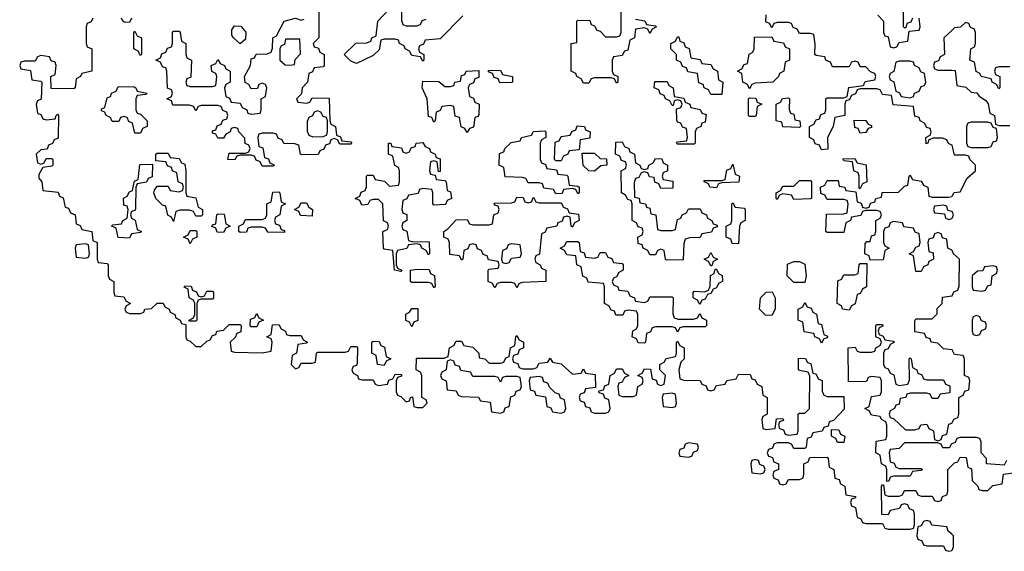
# Model space of a CAD drawing. Header units: inches. Extents: x 2774406 to 2911609, y 892737 to 1000506.
# Tile 42 of 79: x 2816634 to 2820190, y 955994 to 957916. Entities that reach past the tile are written whole.
import ezdxf

# ---------------------------------------------------------------- set-up
doc = ezdxf.new("R2010")
doc.units = ezdxf.units.IN
doc.header["$MEASUREMENT"] = 0
doc.layers.add('C8915', color=7, linetype='Continuous')
doc.layers.add('C8925', color=7, linetype='Continuous')

msp = doc.modelspace()

# ---------------------------------------------------------------- linework, layer by layer
at = {"layer": 'C8915', "color": 6}
for points in [[(2818858, 957918), (2818891.6, 957911.6), (2818898, 957898), (2818930, 957894), (2818934, 957890), (2818918, 957882), (2818910, 957866), (2818902, 957882), (2818890, 957886), (2818858, 957882), (2818854, 957850), (2818838, 957842), (2818830, 957806), (2818818, 957802), (2818810, 957786), (2818778, 957782), (2818774, 957770), (2818774, 957730), (2818778, 957718), (2818794, 957710), (2818794, 957690), (2818790, 957686), (2818782, 957702), (2818770, 957706), (2818710, 957706), (2818698, 957702), (2818690, 957686), (2818670, 957686), (2818662, 957702), (2818646, 957710), (2818642, 957722), (2818626, 957730), (2818626, 957830), (2818646, 957834), (2818646, 957910), (2818650, 957914), (2818692.7, 957912.7), (2818698, 957898), (2818710, 957894), (2818718, 957878), (2818730, 957874), (2818750, 957854), (2818790, 957854), (2818802, 957858), (2818806, 957870), (2818806, 958030)], [(2817714, 957970), (2817714, 957850), (2817694, 957830), (2817698, 957818), (2817712.7, 957812.7), (2817718, 957798), (2817734, 957790), (2817734, 957750), (2817730, 957746), (2817698, 957742), (2817692, 957728), (2817678, 957722), (2817674, 957690), (2817654, 957670), (2817652, 957648), (2817634, 957630), (2817638, 957618), (2817670, 957614), (2817682, 957618), (2817690, 957634), (2817752, 957632), (2817754, 957550), (2817758, 957538), (2817774, 957530), (2817778, 957498), (2817792.7, 957492.7), (2817798, 957478), (2817830, 957474), (2817834, 957470), (2817830, 957466), (2817790, 957466), (2817782, 957482), (2817770, 957486), (2817758, 957482), (2817752.7, 957467.3), (2817738, 957462), (2817732.7, 957447.3), (2817718, 957442), (2817712, 957428), (2817652.7, 957427.3), (2817648, 957430), (2817642, 957462), (2817627.3, 957467.3), (2817588.4, 957468.4), (2817582, 957482), (2817567.3, 957487.3), (2817562, 957502), (2817550, 957506), (2817510, 957506), (2817498, 957502), (2817494, 957490), (2817498, 957458), (2817512.7, 957452.7), (2817518, 957418), (2817532.7, 957412.7), (2817538, 957398), (2817554, 957390), (2817550, 957386), (2817510, 957386), (2817502, 957402), (2817488, 957408), (2817482, 957422), (2817470, 957426), (2817430, 957426), (2817418, 957422), (2817411.1, 957408.9), (2817386, 957410), (2817390, 957434), (2817450, 957434), (2817462, 957438), (2817466, 957450), (2817462, 957462), (2817448, 957468), (2817447.3, 957487.3), (2817426, 957510), (2817422, 957522), (2817410, 957526), (2817398, 957522), (2817394, 957510), (2817378, 957502), (2817370, 957488), (2817350, 957488), (2817342, 957502), (2817330, 957506), (2817330, 957514), (2817342, 957518), (2817347.3, 957532.7), (2817362, 957538), (2817367.3, 957552.7), (2817382, 957558), (2817386, 957570), (2817382, 957582), (2817367.3, 957587.3), (2817362, 957602), (2817350, 957606), (2817290, 957606), (2817278, 957602), (2817270, 957586), (2817262, 957602), (2817247.3, 957607.3), (2817187.3, 957607.3), (2817182, 957622), (2817166, 957630), (2817182, 957638), (2817186, 957650), (2817182, 957662), (2817168, 957668), (2817166, 957730), (2817162, 957742), (2817150, 957746), (2817142, 957762), (2817126, 957770), (2817142, 957778), (2817147.3, 957792.7), (2817162, 957798), (2817167.3, 957812.7), (2817182, 957818), (2817186, 957830), (2817186, 957870), (2817190, 957874), (2817210, 957874), (2817214, 957870), (2817218, 957838), (2817234, 957830), (2817234, 957790), (2817238, 957778), (2817254, 957770), (2817252, 957708), (2817238, 957702), (2817234, 957690), (2817238, 957678), (2817250, 957674), (2817330, 957674), (2817342, 957678), (2817346, 957710), (2817342, 957722), (2817328.4, 957728.4), (2817326, 957750), (2817342, 957758), (2817350, 957772), (2817358, 957758), (2817374, 957750), (2817378, 957738), (2817394, 957730), (2817394, 957690), (2817378, 957682), (2817374, 957670), (2817378, 957638), (2817392, 957632), (2817398, 957618), (2817430, 957614), (2817438, 957598), (2817454, 957590), (2817458, 957578), (2817470, 957574), (2817502, 957578), (2817506, 957590), (2817506, 957630), (2817522, 957638), (2817526, 957670), (2817522, 957682), (2817510, 957686), (2817498, 957682), (2817492.7, 957667.3), (2817470, 957666), (2817462, 957682), (2817448.4, 957688.4), (2817446, 957710), (2817468, 957750), (2817470, 957774), (2817482, 957778), (2817488.4, 957791.6), (2817527.3, 957792.7), (2817542, 957798), (2817547.3, 957812.7), (2817548, 957850), (2817562, 957858), (2817589, 957911), (2817630, 957922), (2817650, 957914), (2817662, 957918)], [(2818234, 957930), (2818152.7, 957847.3), (2818098, 957842), (2818092.7, 957827.3), (2818078, 957822), (2818074, 957810), (2818078, 957798), (2818094, 957790), (2818094, 957770), (2818090, 957766), (2818082, 957782), (2818050, 957786), (2818042, 957802), (2818026, 957810), (2818022, 957822), (2818006, 957830), (2818002, 957842), (2817990, 957846), (2817950, 957846), (2817938, 957842), (2817932.7, 957807.3), (2817910, 957786), (2817850, 957758), (2817830, 957766), (2817806, 957790), (2817848.4, 957831.6), (2817887.3, 957832.7), (2817902, 957838), (2817906, 957850), (2817922, 957858), (2817928, 957910), (2817967.3, 957952.7)], [(2819858, 957922), (2819852.7, 957907.3), (2819838, 957902), (2819834, 957886), (2819830, 957886), (2819826, 957890), (2819826, 957950)], [(2816898, 957922), (2816892, 957908), (2816878, 957902), (2816874, 957890), (2816874, 957830), (2816878, 957818), (2816894, 957810), (2816894, 957730), (2816858, 957722), (2816854, 957710), (2816838, 957702), (2816834, 957670), (2816830, 957666), (2816747.3, 957667.3), (2816746, 957710), (2816762, 957718), (2816766, 957750), (2816762, 957762), (2816747.3, 957767.3), (2816742, 957782), (2816710, 957786), (2816698, 957782), (2816690, 957766), (2816650, 957766), (2816638, 957762), (2816634, 957750), (2816638, 957738), (2816672.7, 957732.7), (2816678, 957698), (2816710, 957694), (2816714, 957690), (2816711.6, 957628.4), (2816698, 957622), (2816694, 957610), (2816698, 957578), (2816712, 957572), (2816718, 957558), (2816730, 957554), (2816762, 957558), (2816766, 957570), (2816770, 957574), (2816774, 957570), (2816772.7, 957487.3), (2816758, 957482), (2816752, 957468), (2816738, 957462), (2816732.7, 957447.3), (2816710, 957446), (2816694, 957430), (2816698, 957398), (2816710, 957394), (2816722, 957398), (2816730, 957414), (2816750, 957414), (2816754, 957410), (2816754, 957390), (2816750, 957386), (2816718, 957382), (2816703.6, 957356.4), (2816703.6, 957343.6), (2816714, 957330), (2816718, 957298), (2816772.7, 957292.7), (2816778, 957278), (2816791.6, 957271.6), (2816798, 957238), (2816810, 957234), (2816818, 957218), (2816834, 957210), (2816838, 957178), (2816852, 957172), (2816858, 957158), (2816894, 957150), (2816898, 957118), (2816914, 957110), (2816914, 957050), (2816918, 957038), (2816950, 957034), (2816954, 957030), (2816954, 956990), (2816958, 956978), (2816974, 956970), (2816974, 956930), (2816978, 956918), (2817010, 956914), (2817018, 956898), (2817034, 956890), (2817018, 956882), (2817014, 956870), (2817018, 956858), (2817030, 956854), (2817070, 956854), (2817082, 956858), (2817086, 956870), (2817110, 956872), (2817130, 956891.3), (2817151.6, 956891.6), (2817158, 956878), (2817174, 956870), (2817178, 956858), (2817194, 956850), (2817198, 956838), (2817214, 956830), (2817218, 956818), (2817234, 956814), (2817234, 956770), (2817238, 956758), (2817250, 956754), (2817270, 956734), (2817290, 956734), (2817310, 956754), (2817322, 956758), (2817330, 956774), (2817342, 956778), (2817346, 956790), (2817370, 956794), (2817390, 956814), (2817430, 956814), (2817434, 956810), (2817432.7, 956787.3), (2817418, 956782), (2817412.7, 956767.3), (2817394, 956750), (2817398, 956718), (2817410, 956714), (2817510, 956712), (2817542, 956718), (2817546, 956750), (2817542, 956762), (2817526, 956770), (2817542, 956778), (2817547.3, 956812.7), (2817570, 956814), (2817578, 956798), (2817594, 956790), (2817598, 956778), (2817610, 956774), (2817650, 956774), (2817658, 956758), (2817674, 956750), (2817670, 956746), (2817638, 956742), (2817634, 956710), (2817618, 956702), (2817614, 956670), (2817630, 956654), (2817642, 956658), (2817650, 956674), (2817690, 956674), (2817702, 956678), (2817706, 956710), (2817710, 956714), (2817810, 956714), (2817822, 956718), (2817830, 956734), (2817850, 956734), (2817854, 956730), (2817852.7, 956672.7), (2817850, 956666), (2817838, 956662), (2817834, 956650), (2817838, 956638), (2817854, 956630), (2817858, 956618), (2817870, 956614), (2817910, 956614), (2817918, 956598), (2817930, 956594), (2817962, 956598), (2817967.3, 956612.7), (2817982, 956618), (2817990, 956634), (2818012.7, 956632.7), (2818012.7, 956627.3), (2817998, 956622), (2817994, 956610), (2817994, 956570), (2817998, 956558), (2818010, 956554), (2818030, 956534), (2818042, 956538), (2818046, 956550), (2818052.7, 956552.7), (2818058, 956518), (2818070, 956514), (2818090, 956514), (2818106, 956530), (2818102, 956542), (2818086, 956550), (2818086, 956630), (2818082, 956642), (2818066, 956650), (2818067.3, 956692.7), (2818167.3, 956692.7), (2818182, 956698), (2818186, 956730), (2818202, 956738), (2818210, 956754), (2818230, 956754), (2818238, 956738), (2818270, 956732), (2818292, 956710), (2818294, 956694), (2818314, 956690), (2818330, 956674), (2818370, 956674), (2818382, 956678), (2818390, 956694), (2818402, 956698), (2818406, 956730), (2818422, 956738), (2818426, 956770), (2818430, 956774), (2818438, 956758), (2818454, 956750), (2818454, 956730), (2818438, 956722), (2818432.7, 956707.3), (2818418, 956702), (2818414, 956690), (2818418, 956678), (2818432.7, 956672.7), (2818438, 956658), (2818450, 956654), (2818490, 956654), (2818502, 956658), (2818510, 956674), (2818542, 956678), (2818550, 956692), (2818558, 956678), (2818590, 956672), (2818630, 956634), (2818662, 956638), (2818670, 956654), (2818678, 956638), (2818712.7, 956632.7), (2818714, 956586), (2818678, 956582), (2818672.7, 956567.3), (2818658, 956562), (2818654, 956550), (2818658, 956538), (2818672.7, 956532.7), (2818678, 956518), (2818692.7, 956512.7), (2818698, 956498), (2818710, 956494), (2818750, 956494), (2818762, 956498), (2818766, 956510), (2818762, 956542), (2818747.3, 956547.3), (2818742, 956562), (2818727.3, 956567.3), (2818726, 956574), (2818742, 956578), (2818747.3, 956592.7), (2818762, 956598), (2818766, 956630), (2818782, 956638), (2818790, 956654), (2818810, 956654), (2818818, 956638), (2818834, 956630), (2818818, 956622), (2818810, 956606), (2818798, 956602), (2818794, 956590), (2818798, 956558), (2818810, 956554), (2818850, 956554), (2818862, 956558), (2818866, 956590), (2818882, 956598), (2818886, 956610), (2818882, 956622), (2818866, 956630), (2818882, 956638), (2818890, 956654), (2818912.7, 956652.7), (2818918, 956618), (2818932.7, 956612.7), (2818938, 956598), (2818950, 956594), (2818962, 956598), (2818966, 956630), (2818946, 956650), (2818946, 956670), (2818962, 956678), (2818968.4, 956691.6), (2819002, 956698), (2819006, 956710), (2819006, 956750), (2819010, 956754), (2819018, 956738), (2819034, 956730), (2819034, 956690), (2819022, 956678), (2819014, 956650), (2819018, 956618), (2819032.7, 956612.7), (2819091.6, 956611.6), (2819098, 956598), (2819112.7, 956592.7), (2819118, 956578), (2819130, 956574), (2819142, 956578), (2819150, 956594), (2819182, 956598), (2819188.4, 956611.6), (2819222, 956618), (2819230, 956634), (2819272.7, 956632.7), (2819278, 956618), (2819290, 956614), (2819298, 956598), (2819314, 956590), (2819318, 956558), (2819334, 956550), (2819334, 956490), (2819318, 956482), (2819314, 956470), (2819318, 956438), (2819330, 956434), (2819362, 956438), (2819367.3, 956472.7), (2819390, 956474), (2819392.7, 956467.3), (2819378, 956462), (2819374, 956450), (2819378, 956438), (2819392.7, 956432.7), (2819398, 956418), (2819410, 956414), (2819442, 956418), (2819446, 956430), (2819446, 956490), (2819450, 956494), (2819470, 956494), (2819486, 956510), (2819487.3, 956627.3), (2819482, 956642), (2819450, 956648), (2819447.3, 956652.7), (2819447.3, 956692.7), (2819471.6, 956691.6), (2819478, 956678), (2819491.6, 956671.6), (2819498, 956638), (2819510, 956634), (2819518, 956618), (2819531.6, 956611.6), (2819532.7, 956572.7), (2819538, 956558), (2819550, 956554), (2819610, 956554), (2819611.6, 956508.4), (2819572.7, 956467.3), (2819558, 956462), (2819554, 956446), (2819538, 956442), (2819532, 956428), (2819498, 956422), (2819492.7, 956407.3), (2819478, 956402), (2819474, 956370), (2819470, 956366), (2819430, 956366), (2819422, 956382), (2819410, 956386), (2819370, 956386), (2819358, 956382), (2819352.7, 956367.3), (2819338, 956362), (2819334, 956350), (2819338, 956338), (2819352.7, 956332.7), (2819358, 956318), (2819374, 956310), (2819374, 956290), (2819358, 956282), (2819354, 956270), (2819358, 956258), (2819372.7, 956252.7), (2819378, 956238), (2819390, 956234), (2819402, 956238), (2819410, 956254), (2819450, 956254), (2819462, 956258), (2819466, 956270), (2819466, 956310), (2819482, 956318), (2819487.3, 956332.7), (2819550, 956334), (2819554, 956330), (2819558, 956298), (2819574, 956290), (2819578, 956258), (2819594, 956254), (2819598, 956238), (2819614, 956230), (2819618, 956198), (2819652.7, 956192.7), (2819652.7, 956187.3), (2819638, 956182), (2819634, 956170), (2819638, 956158), (2819652.7, 956152.7), (2819658, 956118), (2819672, 956112), (2819678, 956098), (2819690, 956094), (2819750, 956094), (2819758, 956078), (2819770, 956074), (2819850, 956074), (2819862, 956078), (2819866, 956090), (2819866, 956130), (2819862, 956142), (2819848, 956148), (2819842, 956162), (2819830, 956166), (2819818, 956162), (2819811.6, 956148.4), (2819778, 956142), (2819770, 956126), (2819747.3, 956127.3), (2819746, 956230), (2819750, 956234), (2819754, 956234), (2819758, 956198), (2819770, 956194), (2819810, 956194), (2819822, 956198), (2819830, 956214), (2819870, 956214), (2819878, 956198), (2819890, 956194), (2819930, 956194), (2819938, 956178), (2819950, 956174), (2819962, 956178), (2819967.3, 956192.7), (2819982, 956198), (2819986, 956210), (2819986, 956290), (2820000, 956304)], [(2817038, 957922), (2817030, 957906), (2817012.7, 957907.3), (2817006, 957910), (2817002, 957922)], [(2818012.7, 957947.3), (2818012.7, 957912.7), (2818018, 957898), (2818030, 957894), (2818070, 957894), (2818082, 957898), (2818087.3, 957912.7), (2818102, 957918)], [(2820000, 957462.9), (2819988, 957468), (2819982, 957482), (2819967.3, 957487.3), (2819932.7, 957487.3), (2819918, 957482), (2819914, 957470), (2819907.3, 957467.3), (2819906, 957490), (2819922, 957498), (2819926, 957510), (2819922, 957522), (2819910, 957526), (2819902, 957542), (2819886, 957550), (2819882, 957562), (2819867.3, 957567.3), (2819862, 957602), (2819788.4, 957608.4), (2819782, 957642), (2819750, 957646), (2819742, 957662), (2819730, 957666), (2819670, 957666), (2819658, 957662), (2819652, 957648), (2819638, 957642), (2819630, 957626), (2819618, 957622), (2819614, 957610), (2819614, 957570), (2819578, 957562), (2819572, 957530), (2819552, 957490), (2819552.7, 957447.3), (2819530, 957446), (2819522, 957462), (2819507.3, 957467.3), (2819502, 957482), (2819486, 957490), (2819486, 957530), (2819502, 957538), (2819510, 957554), (2819522, 957558), (2819527.3, 957572.7), (2819542, 957578), (2819546, 957590), (2819546, 957630), (2819550, 957634), (2819610, 957634), (2819622, 957638), (2819628.7, 957671.3), (2819682, 957678), (2819687.3, 957692.7), (2819722, 957698), (2819726, 957710), (2819722, 957722), (2819707.3, 957727.3), (2819690, 957746), (2819670, 957746), (2819662, 957762), (2819650, 957766), (2819638, 957762), (2819630, 957746), (2819570, 957746), (2819562, 957762), (2819546, 957770), (2819542, 957782), (2819510, 957786), (2819506, 957790), (2819507.3, 957827.3), (2819502, 957862), (2819490, 957866), (2819450, 957866), (2819442, 957882), (2819427.3, 957887.3), (2819422, 957902), (2819410, 957906), (2819370, 957906), (2819358, 957902), (2819350, 957886), (2819342, 957902), (2819328.4, 957908.4), (2819330, 957934)], [(2819732.7, 957932.7), (2819754, 957910), (2819754, 957870), (2819758, 957858), (2819770, 957854), (2819778, 957818), (2819790, 957814), (2819802, 957818), (2819810, 957834), (2819842, 957838), (2819846, 957874), (2819882, 957878), (2819886, 957890), (2819882, 957922)], [(2820000, 957876.5), (2819972, 957850), (2819974, 957790), (2819958, 957782), (2819952.7, 957767.3), (2819938, 957762), (2819934, 957750), (2819938, 957738), (2819950, 957734), (2820000, 957732.9)], [(2820000, 957083), (2819986, 957090), (2819982, 957122), (2819967.3, 957127.3), (2819962, 957142), (2819950, 957146), (2819938, 957142), (2819932.7, 957127.3), (2819918, 957122), (2819914, 957110), (2819918, 957078), (2819932.7, 957072.7), (2819934, 957050), (2819918, 957042), (2819914, 957030), (2819898, 957022), (2819890, 957006), (2819870, 957006), (2819862, 957062), (2819846, 957070), (2819862, 957078), (2819870, 957094), (2819882, 957098), (2819886, 957110), (2819882, 957142), (2819868, 957148), (2819862, 957162), (2819827.3, 957167.3), (2819822, 957182), (2819790, 957186), (2819778, 957182), (2819772.7, 957167.3), (2819758, 957162), (2819754, 957150), (2819754, 957110), (2819758, 957098), (2819774, 957090), (2819758, 957082), (2819752.7, 957047.3), (2819706, 957046), (2819702, 957062), (2819686, 957070), (2819687.3, 957107.3), (2819694, 957114), (2819706, 957114), (2819710, 957134), (2819722, 957138), (2819726, 957150), (2819726, 957190), (2819742, 957198), (2819746, 957210), (2819742, 957222), (2819730, 957226), (2819690, 957226), (2819678, 957222), (2819671.6, 957208.4), (2819638, 957202), (2819634, 957190), (2819618, 957182), (2819610, 957146), (2819550, 957146), (2819546, 957150), (2819547.3, 957212.7), (2819610, 957214), (2819622, 957218), (2819626, 957250), (2819622, 957262), (2819610, 957266), (2819550, 957266), (2819542, 957282), (2819527.3, 957287.3), (2819526, 957310), (2819542, 957318), (2819550, 957334), (2819590, 957334), (2819594, 957314), (2819614, 957310), (2819618, 957298), (2819654, 957294), (2819658, 957258), (2819672.7, 957252.7), (2819678, 957238), (2819690, 957234), (2819702, 957238), (2819707.3, 957252.7), (2819722, 957258), (2819726, 957270), (2819746, 957274), (2819748.7, 957291.3), (2819807.3, 957292.7), (2819830, 957314), (2819842, 957318), (2819846, 957350), (2819850, 957354), (2819858, 957338), (2819890, 957332), (2819898, 957318), (2819914, 957310), (2819918, 957278), (2819930, 957274), (2819990, 957274), (2820000, 957277.3)], [(2820000, 957222.5), (2819986, 957226), (2819982, 957242), (2819970, 957246), (2819938, 957242), (2819934, 957230), (2819938, 957218), (2819974, 957214), (2819978, 957198), (2819990, 957194), (2820000, 957197.3)], [(2820000, 956722.3), (2819970, 956726), (2819950, 956746), (2819926, 956750), (2819922, 956762), (2819907.3, 956767.3), (2819902, 956782), (2819867.3, 956787.3), (2819867.3, 956827.3), (2819870, 956834), (2819930, 956834), (2819947.3, 956852.7), (2819948, 956872), (2819966, 956890), (2819967.3, 956912.7), (2820000, 956917.7)], [(2820000, 956382.7), (2819998, 956382), (2819992, 956368), (2819968.4, 956368.4), (2819962, 956382), (2819950, 956386), (2819830, 956386), (2819810, 956366), (2819778, 956362), (2819774, 956350), (2819778, 956318), (2819792.7, 956312.7), (2819798, 956298), (2819810, 956294), (2819890, 956294), (2819894, 956290), (2819890, 956286), (2819858, 956282), (2819850, 956266), (2819790, 956266), (2819778, 956262), (2819772.7, 956247.3), (2819766, 956246), (2819766, 956290), (2819762, 956302), (2819746, 956310), (2819742, 956342), (2819726, 956350), (2819727.3, 956392.7), (2819762, 956398), (2819766, 956410), (2819766, 956450), (2819762, 956462), (2819746, 956470), (2819742, 956482), (2819710, 956486), (2819702, 956502), (2819686, 956510), (2819702, 956518), (2819710, 956554), (2819742, 956558), (2819746, 956570), (2819746, 956610), (2819742, 956622), (2819710, 956626), (2819698, 956622), (2819692, 956608), (2819627.3, 956607.3), (2819626, 956730), (2819651.6, 956731.6), (2819658, 956718), (2819670, 956714), (2819710, 956714), (2819722, 956718), (2819726, 956730), (2819742, 956738), (2819746, 956750), (2819742, 956762), (2819726, 956770), (2819726, 956810), (2819730, 956814), (2819750, 956814), (2819751.6, 956808.4), (2819738, 956802), (2819734, 956790), (2819738, 956778), (2819752, 956772), (2819758, 956758), (2819790, 956754), (2819794, 956750), (2819778, 956742), (2819770, 956726), (2819758, 956722), (2819754, 956710), (2819754, 956670), (2819758, 956658), (2819770, 956654), (2819778, 956638), (2819791.6, 956631.6), (2819798, 956598), (2819810, 956594), (2819842, 956598), (2819847.3, 956612.7), (2819846, 956690), (2819850, 956694), (2819854, 956690), (2819858, 956658), (2819874, 956650), (2819878, 956638), (2819892, 956632), (2819898, 956618), (2819910, 956614), (2819970, 956614), (2819978, 956598), (2819992.7, 956592.7), (2819992.7, 956567.3), (2819958, 956562), (2819950, 956546), (2819930, 956546), (2819922, 956562), (2819910, 956566), (2819850, 956566), (2819838, 956562), (2819834, 956550), (2819814, 956546), (2819810, 956526), (2819798, 956522), (2819794, 956510), (2819778, 956502), (2819774, 956490), (2819778, 956478), (2819790, 956474), (2819832.7, 956432.7), (2819867.3, 956432.7), (2819882, 956438), (2819888.4, 956451.6), (2819910, 956454), (2819918, 956438), (2819934, 956430), (2819938, 956398), (2819950, 956394), (2819962, 956398), (2819967.3, 956412.7), (2819982, 956418), (2819990, 956454), (2820000, 956457.3)], [(2820000, 956055.6), (2819987.3, 956067.3), (2819982, 956082), (2819928.4, 956088.4), (2819922, 956102), (2819910, 956106), (2819898, 956102), (2819890, 956086), (2819878, 956082), (2819874, 956050), (2819878, 956038), (2819892, 956032), (2819898, 956018), (2819910, 956014), (2819970, 956014), (2819978, 955998), (2819990, 955994), (2820000, 955997.3)]]:
    msp.add_lwpolyline(points, dxfattribs=at)
for points in [[(2817430, 957829), (2817406, 957850), (2817400.4, 957860.4), (2817400.4, 957879.6), (2817410, 957894), (2817432.7, 957892.7), (2817451.3, 957871.3), (2817450, 957846)], [(2817070, 957786), (2817062, 957802), (2817046, 957810), (2817046, 957870), (2817050, 957874), (2817058, 957858), (2817074, 957850), (2817074, 957790)], [(2817646, 957846), (2817594, 957846), (2817590, 957826), (2817578, 957822), (2817574, 957810), (2817574, 957770), (2817592.7, 957752.7), (2817610, 957752), (2817626, 957754), (2817628.4, 957771.6), (2817648, 957792)], [(2819130, 957646), (2819122, 957662), (2819106, 957670), (2819102, 957682), (2819087.3, 957687.3), (2819082, 957722), (2819047.3, 957727.3), (2819042, 957742), (2819027.3, 957747.3), (2819022, 957762), (2819006, 957770), (2819006, 957790), (2818986, 957810), (2818986, 957830), (2819002, 957838), (2819010, 957854), (2819014, 957854), (2819018, 957838), (2819032.7, 957832.7), (2819038, 957818), (2819051.6, 957811.6), (2819058, 957778), (2819091.6, 957771.6), (2819098, 957758), (2819130, 957754), (2819138, 957738), (2819154, 957730), (2819158, 957698), (2819174, 957690), (2819170, 957646)], [(2819270, 957666), (2819262, 957682), (2819246, 957690), (2819242, 957722), (2819226, 957730), (2819242, 957738), (2819250, 957754), (2819262, 957758), (2819268.4, 957791.6), (2819282, 957798), (2819286, 957810), (2819287.3, 957852.7), (2819350, 957854), (2819358, 957838), (2819392.7, 957832.7), (2819398, 957818), (2819414, 957810), (2819414, 957770), (2819398, 957762), (2819394, 957730), (2819378, 957722), (2819374, 957710), (2819354, 957690), (2819290, 957686), (2819278, 957682)], [(2819850, 957766), (2819810, 957766), (2819798, 957762), (2819791.6, 957728.4), (2819778, 957722), (2819774, 957710), (2819778, 957698), (2819791.6, 957691.6), (2819798, 957658), (2819812, 957652), (2819818, 957638), (2819850, 957634), (2819862, 957638), (2819866, 957650), (2819882, 957658), (2819890, 957674), (2819902, 957678), (2819906, 957690), (2819902, 957722), (2819888, 957728), (2819882, 957742), (2819866, 957750), (2819862, 957762)], [(2818250, 957508), (2818242, 957522), (2818228.4, 957528.4), (2818222, 957562), (2818207.3, 957567.3), (2818202, 957602), (2818190, 957606), (2818158, 957602), (2818152.7, 957587.3), (2818138, 957582), (2818134, 957550), (2818130, 957546), (2818122, 957562), (2818110, 957566), (2818106, 957630), (2818088, 957670), (2818090, 957694), (2818147.3, 957692.7), (2818170, 957674), (2818190, 957674), (2818202, 957678), (2818206, 957690), (2818226, 957694), (2818230, 957714), (2818242, 957718), (2818246, 957730), (2818292.7, 957732.7), (2818292.7, 957707.3), (2818278, 957702), (2818272.7, 957687.3), (2818258, 957682), (2818254, 957670), (2818258, 957638), (2818272.7, 957632.7), (2818278, 957618), (2818294, 957610), (2818292.7, 957572.7), (2818290, 957566), (2818278, 957562), (2818272.7, 957527.3), (2818258, 957522)], [(2818368, 957688), (2818362, 957702), (2818347.3, 957707.3), (2818342, 957722), (2818327.3, 957727.3), (2818327.3, 957732.7), (2818370, 957734), (2818378, 957718), (2818414, 957710), (2818414, 957690), (2818410, 957688.7)], [(2817050, 957506), (2817042, 957542), (2817028, 957548), (2817022, 957562), (2817010, 957566), (2816998, 957562), (2816991.6, 957548.4), (2816968.4, 957548.4), (2816962, 957562), (2816946, 957570), (2816942, 957582), (2816930, 957586), (2816930, 957594), (2816942, 957598), (2816950, 957634), (2816962, 957638), (2816966, 957650), (2816982, 957658), (2816990, 957674), (2817047.3, 957672.7), (2817054, 957670), (2817058, 957658), (2817094, 957650), (2817090, 957646), (2817058, 957642), (2817054, 957630), (2817054, 957590), (2817058, 957578), (2817070, 957574), (2817094, 957550), (2817094, 957530), (2817078, 957522), (2817070, 957506)], [(2819010, 957466), (2819006, 957470), (2819010, 957474), (2819042, 957478), (2819046, 957490), (2819042, 957522), (2819027.3, 957527.3), (2819022, 957542), (2819010, 957546), (2819007.3, 957552.7), (2819006, 957594), (2819022, 957598), (2819026, 957610), (2819022, 957622), (2819010, 957626), (2818998, 957622), (2818994, 957606), (2818990, 957606), (2818982, 957622), (2818966, 957630), (2818962, 957642), (2818947.3, 957647.3), (2818942, 957662), (2818926, 957670), (2818927.3, 957692.7), (2818972.7, 957692.7), (2818978, 957678), (2818994, 957670), (2818998, 957638), (2819032.7, 957632.7), (2819038, 957618), (2819054, 957610), (2819058, 957598), (2819091.6, 957591.6), (2819098, 957578), (2819112.7, 957572.7), (2819110, 957546), (2819098, 957542), (2819094, 957530), (2819078, 957522), (2819074, 957510), (2819074, 957470), (2819070, 957466)], [(2819270, 957566), (2819266, 957570), (2819266, 957630), (2819270, 957634), (2819292.7, 957632.7), (2819298, 957618), (2819314, 957610), (2819298, 957602), (2819294, 957570), (2819290, 957566)], [(2819450, 957526), (2819390, 957528), (2819386, 957546), (2819366, 957550), (2819366, 957610), (2819382, 957618), (2819388.4, 957631.6), (2819410, 957634), (2819414, 957630), (2819412.7, 957592.7), (2819418, 957578), (2819430, 957574), (2819434, 957554), (2819452, 957550), (2819454, 957530)], [(2817710, 957586), (2817698, 957582), (2817692, 957568), (2817678, 957562), (2817672.7, 957547.3), (2817672.7, 957512.7), (2817678, 957498), (2817692.7, 957492.7), (2817730, 957494), (2817742, 957498), (2817746, 957510), (2817746, 957550), (2817742, 957562), (2817730, 957566), (2817722, 957582)], [(2818570, 957406), (2818566, 957410), (2818567.3, 957472.7), (2818582, 957478), (2818590, 957494), (2818622, 957498), (2818628, 957512), (2818642, 957518), (2818647.3, 957532.7), (2818674, 957530), (2818678, 957518), (2818694, 957510), (2818692.7, 957487.3), (2818658, 957482), (2818654, 957446), (2818618, 957442), (2818614, 957430), (2818598, 957422), (2818590, 957406)], [(2819670, 957506), (2819662, 957522), (2819650, 957526), (2819647.3, 957552.7), (2819690, 957552), (2819698, 957538), (2819710, 957534), (2819710, 957526), (2819698, 957522), (2819690, 957508)], [(2818650, 957286), (2818642, 957302), (2818630, 957306), (2818598, 957302), (2818592.7, 957287.3), (2818570, 957286), (2818562, 957302), (2818527.3, 957307.3), (2818522, 957322), (2818510, 957326), (2818470, 957326), (2818462, 957342), (2818450, 957346), (2818387.3, 957347.3), (2818382, 957382), (2818366, 957390), (2818367.3, 957432.7), (2818382, 957438), (2818386, 957450), (2818408.4, 957471.6), (2818442, 957478), (2818446, 957490), (2818482, 957498), (2818490, 957512), (2818530, 957514), (2818534, 957510), (2818534, 957490), (2818518, 957482), (2818514, 957470), (2818514, 957410), (2818518, 957398), (2818532.7, 957392.7), (2818538, 957378), (2818572.7, 957372.7), (2818578, 957358), (2818610, 957354), (2818614, 957350), (2818618, 957318), (2818650, 957314), (2818654, 957310), (2818654, 957290)], [(2818146, 957366), (2818142, 957402), (2818130, 957406), (2818118, 957402), (2818114, 957370), (2818118, 957358), (2818134, 957354), (2818138, 957338), (2818170, 957334), (2818174, 957330), (2818178, 957298), (2818190, 957294), (2818194, 957270), (2818178, 957262), (2818171.6, 957248.4), (2818130, 957246), (2818126, 957250), (2818126, 957290), (2818122, 957302), (2818090, 957306), (2818078, 957302), (2818072.7, 957287.3), (2818038, 957282), (2818032, 957268), (2818018, 957262), (2818014, 957230), (2818018, 957218), (2818031.6, 957211.6), (2818032, 957190), (2818018, 957182), (2818014, 957170), (2818018, 957158), (2818031.6, 957151.6), (2818038, 957118), (2818050, 957114), (2818112.7, 957112.7), (2818114, 957070), (2818110, 957066), (2818102, 957082), (2818086, 957090), (2818082, 957102), (2818070, 957106), (2818038, 957102), (2818031.6, 957088.4), (2817998, 957082), (2817994, 957070), (2817994, 957030), (2817998, 957018), (2818014, 957010), (2818010, 957006), (2817988, 957010), (2817982, 957082), (2817950, 957086), (2817948, 957090), (2817946, 957150), (2817962, 957158), (2817966, 957170), (2817962, 957182), (2817948.4, 957188.4), (2817946, 957250), (2817930, 957266), (2817910, 957266), (2817898, 957262), (2817891.6, 957248.4), (2817870, 957246), (2817862, 957262), (2817846, 957270), (2817862, 957278), (2817867.3, 957292.7), (2817882, 957298), (2817886, 957310), (2817886, 957350), (2817890, 957354), (2817910, 957354), (2817918, 957338), (2817951.6, 957331.6), (2817970, 957314), (2818002, 957318), (2818006, 957330), (2818006, 957370), (2818002, 957382), (2817988.4, 957388.4), (2817982, 957422), (2817966, 957430), (2817966, 957470), (2817974, 957470), (2817978, 957458), (2818012.7, 957452.7), (2818018, 957438), (2818030, 957434), (2818042, 957438), (2818047.3, 957452.7), (2818062, 957458), (2818066, 957470), (2818090, 957472), (2818098, 957458), (2818114, 957450), (2818118, 957438), (2818134, 957430), (2818138, 957418), (2818152.7, 957412.7), (2818152.7, 957367.3)], [(2818890, 957374), (2818902, 957378), (2818906, 957390), (2818922, 957398), (2818930, 957414), (2818952.7, 957412.7), (2818958, 957398), (2818974, 957390), (2818974, 957370), (2818958, 957362), (2818954, 957350), (2818958, 957338), (2818992.7, 957332.7), (2818992.7, 957307.3), (2818950, 957306), (2818942, 957322), (2818928.4, 957328.4), (2818926, 957346), (2818908.4, 957348.4), (2818902, 957362), (2818890, 957366), (2818878, 957362), (2818870, 957346), (2818858, 957342), (2818852.7, 957327.3), (2818854, 957274), (2818871.1, 957271.1), (2818874, 957254), (2818894, 957250), (2818898, 957238), (2818910, 957234), (2818914, 957214), (2818932, 957210), (2818938, 957158), (2818950, 957154), (2818990, 957154), (2819002, 957158), (2819010, 957194), (2819022, 957198), (2819026, 957210), (2819042, 957218), (2819050, 957232), (2819091.6, 957231.6), (2819098, 957218), (2819114, 957210), (2819118, 957198), (2819134, 957190), (2819138, 957178), (2819152.7, 957172.7), (2819152.7, 957167.3), (2819138, 957162), (2819132.7, 957147.3), (2819098, 957142), (2819091.6, 957128.4), (2819052.7, 957127.3), (2819038, 957122), (2819032.7, 957107.3), (2819030, 957048), (2818970, 957046), (2818966, 957050), (2818962, 957082), (2818950, 957086), (2818938, 957082), (2818930, 957066), (2818910, 957066), (2818902, 957082), (2818886, 957090), (2818882, 957102), (2818867.3, 957107.3), (2818866, 957130), (2818882, 957138), (2818886, 957150), (2818882, 957162), (2818867.3, 957167.3), (2818862, 957182), (2818846, 957190), (2818846, 957250), (2818842, 957262), (2818830, 957266), (2818822, 957282), (2818808, 957290), (2818806, 957370), (2818822, 957378), (2818826, 957390), (2818822, 957402), (2818807.3, 957407.3), (2818802, 957422), (2818786, 957430), (2818787.3, 957472.7), (2818810, 957474), (2818818, 957458), (2818834, 957450), (2818838, 957438), (2818854, 957430), (2818858, 957398), (2818874, 957390), (2818878, 957378)], [(2817270, 957206), (2817262, 957222), (2817247.3, 957227.3), (2817212.7, 957227.3), (2817198, 957222), (2817190, 957186), (2817182, 957202), (2817168.7, 957208.7), (2817162, 957242), (2817150, 957246), (2817126, 957270), (2817118, 957290), (2817120.4, 957299.6), (2817130, 957314), (2817170, 957314), (2817178, 957298), (2817210, 957294), (2817222, 957298), (2817226, 957310), (2817222, 957322), (2817206, 957330), (2817202, 957362), (2817186, 957370), (2817182, 957382), (2817167.3, 957387.3), (2817162, 957402), (2817126, 957406), (2817126, 957430), (2817130, 957434), (2817170, 957434), (2817178, 957418), (2817210, 957414), (2817218, 957398), (2817230, 957394), (2817234, 957370), (2817234, 957290), (2817238, 957278), (2817270, 957272), (2817278, 957238), (2817294, 957230), (2817294, 957210), (2817290, 957206)], [(2818710, 957368), (2818689, 957369), (2818668.7, 957388.7), (2818666, 957434), (2818710, 957434), (2818730, 957414), (2818752.7, 957412.7), (2818754, 957390), (2818732.7, 957387.3)], [(2817030, 957126), (2816990, 957128), (2816982, 957162), (2816966, 957170), (2816970, 957174), (2817002, 957178), (2817006, 957190), (2817022, 957198), (2817026, 957230), (2817022, 957242), (2817010, 957246), (2817008.9, 957271.1), (2817022, 957278), (2817030, 957294), (2817042, 957298), (2817048.4, 957331.6), (2817062, 957338), (2817067.3, 957392.7), (2817114, 957394), (2817112, 957348), (2817098, 957342), (2817092, 957328), (2817058, 957322), (2817054, 957310), (2817052.7, 957232.7), (2817050, 957226), (2817038, 957222), (2817034, 957210), (2817038, 957198), (2817051.6, 957191.6), (2817058, 957158), (2817074, 957150), (2817070, 957146), (2817038, 957142)], [(2819150, 957308), (2819126, 957310), (2819122, 957322), (2819106, 957330), (2819106, 957334), (2819170, 957334), (2819182, 957338), (2819188.4, 957371.6), (2819202, 957378), (2819210, 957394), (2819218, 957358), (2819234, 957350), (2819231.3, 957328.7), (2819170, 957326), (2819158, 957322)], [(2819666, 957306), (2819666, 957350), (2819662, 957362), (2819646, 957370), (2819642, 957402), (2819610, 957406), (2819607.3, 957412.7), (2819650, 957414), (2819658, 957398), (2819691.6, 957391.6), (2819694, 957330), (2819678, 957322), (2819670, 957306)], [(2819430, 957266), (2819422, 957282), (2819390, 957286), (2819378, 957282), (2819370, 957266), (2819366, 957270), (2819366, 957290), (2819382, 957298), (2819390, 957314), (2819430, 957314), (2819450, 957334), (2819490, 957334), (2819494, 957330), (2819494, 957270), (2819490, 957268)], [(2817590, 957146), (2817530, 957148), (2817522, 957162), (2817510, 957166), (2817470, 957166), (2817458, 957162), (2817452.7, 957147.3), (2817430, 957146), (2817426, 957150), (2817426, 957170), (2817442, 957178), (2817450, 957194), (2817510, 957194), (2817522, 957198), (2817526, 957210), (2817526, 957250), (2817542, 957258), (2817548, 957292), (2817570, 957294), (2817574, 957290), (2817578, 957258), (2817594, 957250), (2817578, 957242), (2817574, 957210), (2817558, 957202), (2817554, 957190), (2817558, 957178), (2817572.7, 957172.7), (2817578, 957158), (2817590, 957154)], [(2817690, 957206), (2817648.4, 957208.4), (2817642, 957222), (2817626, 957230), (2817642, 957238), (2817650, 957254), (2817670, 957254), (2817678, 957238), (2817692, 957230)], [(2818510, 957254), (2818590, 957254), (2818598, 957238), (2818612.7, 957232.7), (2818618, 957218), (2818652.7, 957212.7), (2818654, 957190), (2818638, 957182), (2818630, 957166), (2818626, 957170), (2818622, 957202), (2818610, 957206), (2818598, 957202), (2818592.7, 957187.3), (2818578, 957182), (2818574, 957170), (2818538, 957162), (2818532, 957148), (2818518, 957142), (2818511.6, 957068.4), (2818498, 957062), (2818494, 957050), (2818498, 957038), (2818514, 957030), (2818518, 957018), (2818534, 957010), (2818534, 956970), (2818450, 956966), (2818438, 956962), (2818430, 956946), (2818422, 956962), (2818410, 956966), (2818370, 956966), (2818358, 956962), (2818350, 956946), (2818342, 956962), (2818326, 956970), (2818326, 957010), (2818330, 957014), (2818362, 957018), (2818366, 957030), (2818362, 957042), (2818327.3, 957047.3), (2818322, 957062), (2818307.3, 957067.3), (2818302, 957082), (2818287.3, 957087.3), (2818282, 957102), (2818270, 957106), (2818258, 957102), (2818252.7, 957087.3), (2818238, 957082), (2818234, 957050), (2818230, 957046), (2818222, 957062), (2818187.3, 957067.3), (2818186, 957110), (2818182, 957122), (2818166, 957130), (2818166, 957150), (2818180.4, 957159.6), (2818210, 957192), (2818250, 957194), (2818258, 957178), (2818270, 957174), (2818330, 957174), (2818342, 957178), (2818346, 957210), (2818362, 957218), (2818366, 957230), (2818362, 957242), (2818350, 957246), (2818347.3, 957252.7), (2818410, 957254), (2818422, 957258), (2818430, 957274), (2818452.7, 957272.7), (2818458, 957258), (2818470, 957254), (2818482, 957258), (2818490, 957274), (2818498, 957258)], [(2819230, 957106), (2819207.3, 957107.3), (2819202, 957122), (2819186, 957130), (2819186, 957170), (2819202, 957178), (2819206, 957190), (2819206, 957250), (2819210, 957254), (2819218, 957238), (2819250, 957234), (2819254, 957230), (2819254, 957190), (2819238, 957182), (2819234, 957170)], [(2817370, 957146), (2817347.3, 957147.3), (2817342, 957162), (2817328, 957168), (2817330, 957174), (2817342, 957178), (2817346, 957210), (2817350, 957214), (2817372.7, 957212.7), (2817378, 957178), (2817394, 957170), (2817378, 957162)], [(2817250, 957106), (2817242, 957122), (2817226, 957130), (2817242, 957138), (2817250, 957154), (2817270, 957154), (2817274, 957150), (2817274, 957130), (2817258, 957122)], [(2816870, 957106), (2816838, 957102), (2816834, 957090), (2816838, 957058), (2816870, 957054), (2816882, 957058), (2816886, 957070), (2816882, 957102)], [(2818410, 957106), (2818398, 957102), (2818392.7, 957087.3), (2818378, 957082), (2818374, 957050), (2818378, 957038), (2818390, 957034), (2818402, 957038), (2818410, 957054), (2818442, 957058), (2818446, 957070), (2818442, 957102)], [(2818710, 957054), (2818722, 957058), (2818730, 957074), (2818750, 957074), (2818758, 957058), (2818772.7, 957052.7), (2818778, 957038), (2818810, 957034), (2818814, 957030), (2818814, 957010), (2818798, 957002), (2818790, 956986), (2818778, 956982), (2818774, 956970), (2818778, 956958), (2818794, 956950), (2818798, 956938), (2818830, 956934), (2818838, 956918), (2818854, 956910), (2818858, 956898), (2818890, 956894), (2818902, 956898), (2818910, 956914), (2818990, 956914), (2818994, 956910), (2818992.7, 956852.7), (2818998, 956838), (2819012.7, 956832.7), (2819067.3, 956832.7), (2819082, 956838), (2819090, 956854), (2819098, 956838), (2819114, 956830), (2819114, 956810), (2819110, 956806), (2819030, 956806), (2819018, 956802), (2819010, 956786), (2819002, 956802), (2818990, 956806), (2818930, 956806), (2818918, 956802), (2818912.7, 956787.3), (2818898, 956782), (2818894, 956750), (2818890, 956746), (2818867.3, 956747.3), (2818862, 956762), (2818846, 956770), (2818848.4, 956791.6), (2818862, 956798), (2818866, 956810), (2818866, 956850), (2818862, 956862), (2818830, 956866), (2818818, 956862), (2818812, 956848), (2818787.3, 956847.3), (2818782, 956862), (2818770, 956866), (2818762, 956882), (2818746, 956890), (2818746, 956950), (2818742, 956962), (2818687.3, 956967.3), (2818682, 956982), (2818668.4, 956988.4), (2818662, 957022), (2818646, 957030), (2818642, 957062), (2818610, 957066), (2818602, 957082), (2818586, 957090), (2818602, 957098), (2818610, 957114), (2818650, 957114), (2818654, 957110), (2818658, 957078), (2818672.7, 957072.7), (2818678, 957058)], [(2819130, 957026), (2819122, 957042), (2819106, 957050), (2819122, 957058), (2819130, 957074), (2819138, 957058), (2819154, 957050), (2819138, 957042), (2819134, 957026)], [(2819430, 956966), (2819406, 956990), (2819407.3, 957032.7), (2819430, 957042), (2819450, 957042), (2819470, 957032), (2819474, 956990), (2819470, 956966)], [(2819630, 956866), (2819606, 956870), (2819602, 956882), (2819586, 956890), (2819588.4, 956971.6), (2819602, 956978), (2819610, 956994), (2819650, 956994), (2819662, 956998), (2819666, 957030), (2819670, 957034), (2819694, 957034), (2819692, 956950), (2819678, 956942), (2819670, 956926), (2819658, 956922), (2819651.3, 956888.7), (2819638, 956882)], [(2818130, 956946), (2818122, 956962), (2818110, 956966), (2818050, 956966), (2818046, 956970), (2818046, 957010), (2818070, 957014), (2818112.7, 957012.7), (2818118, 956998), (2818131.6, 956991.6), (2818134, 956950)], [(2819090, 956886), (2819082, 956902), (2819066, 956910), (2819066, 956930), (2819070, 956934), (2819107.3, 956932.7), (2819122, 956938), (2819127.3, 956952.7), (2819128.4, 956991.6), (2819142, 956998), (2819146, 957014), (2819150, 957014), (2819158, 956998), (2819171.3, 956991.3), (2819172, 956970), (2819158, 956962), (2819150, 956946), (2819138, 956942), (2819130, 956926), (2819118, 956922), (2819110, 956906), (2819098, 956902)], [(2817290, 956914), (2817302, 956918), (2817310, 956934), (2817330, 956934), (2817334, 956930), (2817334, 956910), (2817330, 956906), (2817290, 956906), (2817278, 956902), (2817274, 956890), (2817274, 956830), (2817270, 956826), (2817246, 956826), (2817246, 956830), (2817262, 956838), (2817266, 956850), (2817266, 956890), (2817262, 956902), (2817246, 956910), (2817242, 956942), (2817228.4, 956948.4), (2817230, 956954), (2817252.7, 956952.7), (2817258, 956938), (2817272.7, 956932.7), (2817278, 956918)], [(2819350, 956846), (2819327.3, 956847.3), (2819306, 956870), (2819309, 956910), (2819330, 956931.3), (2819351.6, 956931.6), (2819362, 956910), (2819362, 956870)], [(2819530, 956746), (2819522, 956762), (2819506, 956770), (2819502, 956782), (2819467.3, 956787.3), (2819462, 956822), (2819446, 956830), (2819446, 956870), (2819462, 956878), (2819470, 956894), (2819478, 956878), (2819492.7, 956872.7), (2819498, 956858), (2819511.6, 956851.6), (2819518, 956818), (2819530, 956814), (2819538, 956778), (2819551.6, 956771.6), (2819550, 956766), (2819538, 956762)], [(2817470, 956806), (2817466, 956810), (2817467.3, 956832.7), (2817482, 956838), (2817490, 956854), (2817498, 956838), (2817514, 956830), (2817498, 956822), (2817490, 956806)], [(2818050, 956806), (2818042, 956822), (2818028.4, 956828.4), (2818028.9, 956851.1), (2818042, 956858), (2818050, 956872), (2818071.6, 956871.6), (2818071.6, 956828.4), (2818058, 956822)], [(2817950, 956666), (2817926, 956670), (2817922, 956702), (2817906, 956710), (2817906, 956750), (2817910, 956754), (2817932, 956752), (2817938, 956738), (2817951.6, 956731.6), (2817958, 956698), (2817974, 956690), (2817958, 956682)], [(2818190, 956686), (2818178, 956682), (2818174, 956650), (2818158, 956642), (2818154, 956630), (2818158, 956618), (2818174, 956610), (2818178, 956578), (2818210, 956574), (2818218, 956558), (2818230, 956554), (2818291.6, 956551.6), (2818298, 956538), (2818332.7, 956532.7), (2818338, 956498), (2818370, 956494), (2818382, 956498), (2818387.3, 956512.7), (2818402, 956518), (2818407.3, 956552.7), (2818422, 956558), (2818427.3, 956572.7), (2818442, 956578), (2818446, 956590), (2818442, 956622), (2818430, 956626), (2818390, 956626), (2818378, 956622), (2818370, 956606), (2818362, 956622), (2818350, 956626), (2818270, 956626), (2818262, 956642), (2818227.3, 956647.3), (2818222, 956662), (2818207.3, 956667.3), (2818202, 956682)], [(2818510, 956626), (2818478, 956622), (2818474, 956610), (2818478, 956578), (2818492.7, 956572.7), (2818498, 956558), (2818532.7, 956552.7), (2818538, 956518), (2818552.7, 956512.7), (2818558, 956498), (2818590, 956494), (2818602, 956498), (2818606, 956510), (2818602, 956542), (2818587.3, 956547.3), (2818582, 956562), (2818567.3, 956567.3), (2818547.3, 956587.3), (2818542, 956602), (2818527.3, 956607.3), (2818522, 956622)], [(2818990, 956566), (2818958, 956562), (2818954, 956550), (2818958, 956518), (2818990, 956514), (2819002, 956518), (2819006, 956530), (2819002, 956562)], [(2819587.3, 956387.3), (2819582, 956402), (2819566, 956410), (2819566, 956434), (2819592.7, 956432.7), (2819598, 956418), (2819614, 956410), (2819610, 956388)], [(2819050, 956386), (2819038, 956382), (2819032.7, 956367.3), (2819018, 956362), (2819014, 956350), (2819018, 956338), (2819050, 956334), (2819062, 956338), (2819067.3, 956352.7), (2819082, 956358), (2819086, 956370), (2819082, 956382)], [(2819290, 956326), (2819278, 956322), (2819274, 956310), (2819278, 956278), (2819310, 956274), (2819322, 956278), (2819326, 956290), (2819322, 956302), (2819307.3, 956307.3), (2819302, 956322)]]:
    msp.add_lwpolyline(points, close=True, dxfattribs=at)
at = {"layer": 'C8925', "color": 6}
for points in [[(2820210, 957746), (2820170, 957746), (2820158, 957742), (2820154, 957730), (2820158, 957718), (2820174, 957710), (2820174, 957670), (2820170, 957666), (2820162, 957682), (2820146, 957690), (2820142, 957702), (2820106, 957710), (2820102, 957722), (2820088.4, 957728.4), (2820082, 957762), (2820066, 957770), (2820068.9, 957811.1), (2820082, 957818), (2820086, 957830), (2820086, 957870), (2820082, 957882), (2820068, 957888), (2820062, 957902), (2820050, 957906), (2820031.6, 957888.4), (2820010, 957886), (2820000, 957876.5)], [(2820000, 957732.9), (2820012.7, 957732.7), (2820018, 957678), (2820051.6, 957671.6), (2820070, 957654), (2820091.3, 957651.3), (2820099.6, 957639.6), (2820123.6, 957623.6), (2820131.6, 957611.6), (2820138, 957578), (2820154, 957570), (2820158, 957538), (2820170, 957534), (2820210, 957534)], [(2820000, 957277.3), (2820002, 957278), (2820008.4, 957291.6), (2820030, 957294), (2820056.4, 957343.6), (2820086, 957370), (2820086, 957390), (2820066, 957410), (2820062, 957422), (2820050, 957426), (2820010, 957426), (2820002, 957462), (2820000, 957462.9)], [(2820000, 957197.3), (2820002, 957198), (2820006, 957210), (2820002, 957222), (2820000, 957222.5)], [(2820000, 956917.7), (2820002, 956918), (2820008, 956932), (2820022, 956938), (2820027.3, 956952.7), (2820028, 957050), (2820006, 957070), (2820002, 957082), (2820000, 957083)], [(2820000, 956457.3), (2820002, 956458), (2820008, 956472), (2820022, 956478), (2820026, 956490), (2820026, 956550), (2820042, 956558), (2820047.3, 956572.7), (2820062, 956578), (2820066, 956610), (2820062, 956622), (2820046, 956630), (2820046, 956690), (2820042, 956702), (2820010, 956706), (2820002, 956722), (2820000, 956722.3)], [(2820198, 956322), (2820190, 956306), (2820126, 956310), (2820126, 956330), (2820106, 956350), (2820106, 956390), (2820102, 956402), (2820090, 956406), (2820030, 956406), (2820018, 956402), (2820012.7, 956387.3), (2820000, 956382.7)], [(2820000, 956304), (2820010, 956314), (2820022, 956318), (2820030, 956334), (2820052.7, 956332.7), (2820058, 956298), (2820072, 956292), (2820074, 956250), (2820094, 956230), (2820098, 956218), (2820110, 956214), (2820130, 956214), (2820148.4, 956231.6), (2820182, 956238), (2820187.3, 956272.7), (2820222, 956278)], [(2820000, 955997.3), (2820002, 955998), (2820006, 956010), (2820006, 956050), (2820000, 956055.6)]]:
    msp.add_lwpolyline(points, dxfattribs=at)
for points in [[(2820130, 957546), (2820070, 957546), (2820058, 957542), (2820054, 957530), (2820054, 957470), (2820058, 957458), (2820070, 957454), (2820130, 957454), (2820142, 957458), (2820150, 957474), (2820162, 957478), (2820166, 957490), (2820162, 957522), (2820150, 957526), (2820142, 957542)], [(2820150, 957026), (2820118, 957022), (2820112, 957008), (2820092.7, 957007.3), (2820074, 956990), (2820074, 956950), (2820078, 956938), (2820110, 956934), (2820122, 956938), (2820130, 956954), (2820142, 956958), (2820146, 956990), (2820162, 956998), (2820166, 957010), (2820162, 957022)], [(2820090, 956846), (2820078, 956842), (2820074, 956830), (2820074, 956790), (2820078, 956778), (2820090, 956774), (2820102, 956778), (2820107.3, 956792.7), (2820122, 956798), (2820126, 956810), (2820122, 956822), (2820107.3, 956827.3), (2820102, 956842)]]:
    msp.add_lwpolyline(points, close=True, dxfattribs=at)

doc.saveas('drawing.dxf')
